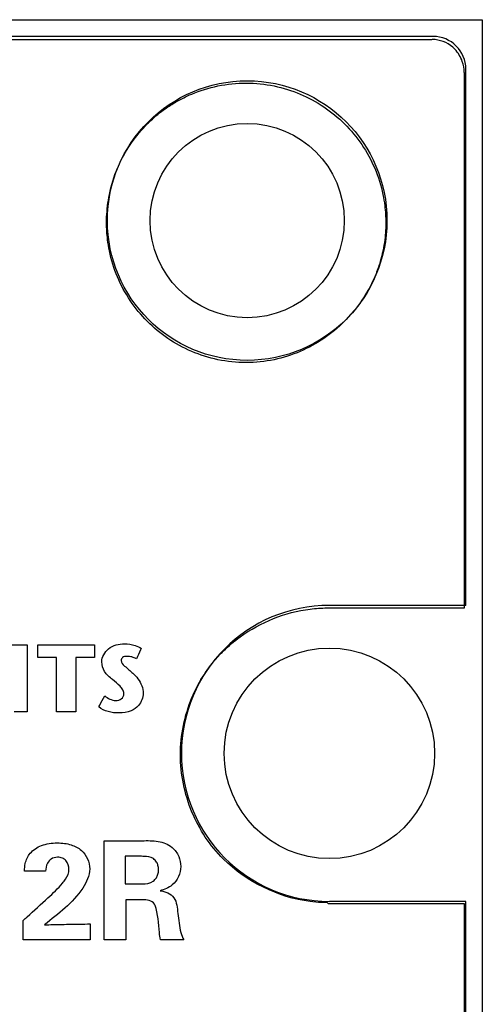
# Model space of a CAD drawing. Header units: inches. Extents: x 0 to 34, y 0 to 22.
# Tile 18 of 59: x 7.234 to 7.516, y 10.403 to 11.002. Entities that reach past the tile are written whole.
import ezdxf

# ---------------------------------------------------------------- set-up
doc = ezdxf.new("R2010")
doc.units = ezdxf.units.IN
doc.header["$LTSCALE"] = 1.87
doc.header["$MEASUREMENT"] = 0
doc.layers.get('0').update_dxf_attribs({"linetype": 'CONTINUOUS'})
doc.layers.add('DATUMCURVES', color=7, linetype='CONTINUOUS')

msp = doc.modelspace()

# ---------------------------------------------------------------- linework, layer by layer
at = {"color": 7, "linetype": 'CONTINUOUS'}
for p, q in [((7.05734, 11.00213), (7.51574, 11.00213)), ((7.51574, 11.00213), (7.51574, 5.93583)), ((7.48574, 10.99198), (7.16274, 10.99198)), ((7.50574, 10.64598), (7.50574, 10.97198)), ((7.50574, 10.64598), (7.42274, 10.64598)), ((7.50574, 10.46598), (7.42274, 10.46598)), ((7.50571, 6.47168), (7.50574, 10.46598))]:
    msp.add_line(p, q, dxfattribs=at)
for centre, radius in [((7.37274, 10.87998), 0.085), ((7.37274, 10.87998), 0.05906), ((7.42274, 10.55598), 0.064)]:
    msp.add_circle(centre, radius, dxfattribs=at)
for centre, radius, start, end in [((7.48574, 10.97198), 0.02, 359.99963, 89.99963), ((7.42274, 10.55598), 0.09, 89.99963, 269.99963)]:
    msp.add_arc(centre, radius, start, end, dxfattribs=at)
at = {"layer": 'DATUMCURVES', "color": 40, "linetype": 'CONTINUOUS'}
for points, knots in [([(7.48484, 10.98998, 3.27326), (7.46804, 10.98998, 3.27326), (7.36054, 10.98998, 3.27326), (7.25303, 10.98998, 3.27326), (7.16232, 10.98998, 3.27326)], [0, 0, 0, 0, 0.15625, 1, 1, 1, 1]), ([(7.50483, 10.64598, 3.27326), (7.50483, 10.66241, 3.27326), (7.50483, 10.77041, 3.27326), (7.50483, 10.87842, 3.27326), (7.50483, 10.96998, 3.27326)], [0, 0, 0, 0, 0.152165, 1, 1, 1, 1]), ([(7.32943, 10.95216, 3.27326), (7.33249, 10.95393, 3.27326), (7.34059, 10.95798, 3.27326), (7.3547, 10.96238, 3.27326), (7.37201, 10.96415, 3.27326), (7.38929, 10.96238, 3.27326), (7.41048, 10.95573, 3.27326), (7.43342, 10.94023, 3.27326), (7.44909, 10.91733, 3.27326), (7.45482, 10.89921, 3.27326), (7.45612, 10.89128, 3.27326), (7.4564, 10.889, 3.27326)], [0, 0, 0, 0, 0.065242, 0.165869, 0.266496, 0.365618, 0.46474, 0.662985, 0.861229, 0.960351, 1, 1, 1, 1]), ([(7.3024, 10.92729, 3.27326), (7.30526, 10.93139, 3.27326), (7.30909, 10.93597, 3.27326), (7.31337, 10.94011, 3.27326), (7.31407, 10.94077, 3.27326)], [0, 0, 0, 0, 0.837571, 1, 1, 1, 1]), ([(7.28782, 10.889, 3.27326), (7.2881, 10.89128, 3.27326), (7.28938, 10.89921, 3.27326), (7.29318, 10.91144, 3.27326), (7.29805, 10.92063, 3.27326), (7.30069, 10.92473, 3.27326)], [0, 0, 0, 0, 0.17439, 0.610367, 1, 1, 1, 1]), ([(7.28782, 10.86833, 3.27326), (7.28741, 10.87172, 3.27326), (7.28713, 10.87632, 3.27326), (7.28722, 10.88092, 3.27326), (7.28726, 10.88208, 3.27326)], [0, 0, 0, 0, 0.747104, 1, 1, 1, 1]), ([(7.44385, 10.83355, 3.27326), (7.44044, 10.82818, 3.27326), (7.42958, 10.81463, 3.27326), (7.41048, 10.80159, 3.27326), (7.38929, 10.79484, 3.27326), (7.372, 10.79303, 3.27326), (7.3547, 10.79484, 3.27326), (7.33339, 10.80159, 3.27326), (7.31051, 10.81725, 3.27326), (7.29502, 10.84021, 3.27326), (7.28937, 10.85822, 3.27326), (7.2881, 10.86607, 3.27326), (7.28782, 10.86833, 3.27326)], [0, 0, 0, 0, 0.091676, 0.249476, 0.328376, 0.407276, 0.487374, 0.567472, 0.727667, 0.887863, 0.967961, 1, 1, 1, 1]), ([(7.4564, 10.86833, 3.27326), (7.45612, 10.86607, 3.27326), (7.45562, 10.86308, 3.27326), (7.45497, 10.86015, 3.27326), (7.4548, 10.85942, 3.27326)], [0, 0, 0, 0, 0.749791, 1, 1, 1, 1]), ([(7.45319, 10.85356, 3.27326), (7.45235, 10.85089, 3.27326), (7.44993, 10.84438, 3.27326), (7.44675, 10.83825, 3.27326), (7.44459, 10.83473, 3.27326)], [0, 0, 0, 0, 0.40034, 1, 1, 1, 1]), ([(7.42274, 10.64441, 3.27326), (7.42683, 10.64441, 3.27326), (7.45419, 10.64441, 3.27326), (7.48155, 10.64441, 3.27326), (7.50483, 10.64441, 3.27326)], [0, 0, 0, 0, 0.149334, 1, 1, 1, 1]), ([(7.22951, 10.62188, 3.27326), (7.22999, 10.62188, 3.27326), (7.2331, 10.62188, 3.27326), (7.23621, 10.62188, 3.27326), (7.23883, 10.62188, 3.27326)], [0, 0, 0, 0, 0.15625, 1, 1, 1, 1]), ([(7.23883, 10.62188, 3.27326), (7.23883, 10.61976, 3.27326), (7.23883, 10.60621, 3.27326), (7.23883, 10.59266, 3.27326), (7.23883, 10.58123, 3.27326)], [0, 0, 0, 0, 0.15625, 1, 1, 1, 1]), ([(7.24539, 10.61427, 3.27326), (7.24539, 10.61467, 3.27326), (7.24539, 10.6172, 3.27326), (7.24539, 10.61974, 3.27326), (7.24539, 10.62188, 3.27326)], [0, 0, 0, 0, 0.15625, 1, 1, 1, 1]), ([(7.24539, 10.62188, 3.27326), (7.24719, 10.62188, 3.27326), (7.25871, 10.62188, 3.27326), (7.27022, 10.62188, 3.27326), (7.27994, 10.62188, 3.27326)], [0, 0, 0, 0, 0.15625, 1, 1, 1, 1]), ([(7.27994, 10.62188, 3.27326), (7.27994, 10.62148, 3.27326), (7.27994, 10.61895, 3.27326), (7.27994, 10.61641, 3.27326), (7.27994, 10.61427, 3.27326)], [0, 0, 0, 0, 0.15625, 1, 1, 1, 1]), ([(7.28432, 10.61166, 3.27326), (7.28432, 10.61463, 3.27326), (7.28801, 10.62103, 3.27326), (7.29697, 10.62313, 3.27326), (7.30385, 10.62197, 3.27326), (7.3072, 10.62059, 3.27326), (7.30837, 10.61985, 3.27326)], [0, 0, 0, 0, 0.299099, 0.639505, 0.860918, 1, 1, 1, 1]), ([(7.35657, 10.61654, 3.27326), (7.35713, 10.61712, 3.27326), (7.36078, 10.62081, 3.27326), (7.3648, 10.62418, 3.27326), (7.3684, 10.62678, 3.27326)], [0, 0, 0, 0, 0.155487, 1, 1, 1, 1]), ([(7.30837, 10.61985, 3.27326), (7.30821, 10.61951, 3.27326), (7.30719, 10.61738, 3.27326), (7.30618, 10.61525, 3.27326), (7.30533, 10.61346, 3.27326)], [0, 0, 0, 0, 0.15625, 1, 1, 1, 1]), ([(7.25674, 10.61427, 3.27326), (7.25615, 10.61427, 3.27326), (7.25237, 10.61427, 3.27326), (7.24858, 10.61427, 3.27326), (7.24539, 10.61427, 3.27326)], [0, 0, 0, 0, 0.15625, 1, 1, 1, 1]), ([(7.25674, 10.58123, 3.27326), (7.25674, 10.58295, 3.27326), (7.25674, 10.59397, 3.27326), (7.25674, 10.60498, 3.27326), (7.25674, 10.61427, 3.27326)], [0, 0, 0, 0, 0.15625, 1, 1, 1, 1]), ([(7.27994, 10.61427, 3.27326), (7.27935, 10.61427, 3.27326), (7.27556, 10.61427, 3.27326), (7.27178, 10.61427, 3.27326), (7.26858, 10.61427, 3.27326)], [0, 0, 0, 0, 0.15625, 1, 1, 1, 1]), ([(7.26858, 10.61427, 3.27326), (7.26858, 10.61255, 3.27326), (7.26858, 10.60154, 3.27326), (7.26858, 10.59052, 3.27326), (7.26858, 10.58123, 3.27326)], [0, 0, 0, 0, 0.15625, 1, 1, 1, 1]), ([(7.28607, 10.59098, 3.27326), (7.28798, 10.58947, 3.27326), (7.29142, 10.58756, 3.27326), (7.29652, 10.58867, 3.27326), (7.29815, 10.59199, 3.27326), (7.2972, 10.59486, 3.27326), (7.29471, 10.59768, 3.27326), (7.29065, 10.60093, 3.27326), (7.28566, 10.60514, 3.27326), (7.28432, 10.60961, 3.27326), (7.28432, 10.61166, 3.27326)], [0, 0, 0, 0, 0.189243, 0.279703, 0.37326, 0.435006, 0.503916, 0.662373, 0.84076, 1, 1, 1, 1]), ([(7.30533, 10.61346, 3.27326), (7.30451, 10.61397, 3.27326), (7.3026, 10.61473, 3.27326), (7.29975, 10.6151, 3.27326), (7.29692, 10.61473, 3.27326), (7.29541, 10.61172, 3.27326), (7.29904, 10.60823, 3.27326), (7.30159, 10.60623, 3.27326), (7.3032, 10.60469, 3.27326)], [0, 0, 0, 0, 0.135271, 0.282334, 0.409325, 0.500954, 0.687632, 1, 1, 1, 1]), ([(7.41103, 10.46587, 3.27326), (7.39156, 10.46839, 3.27326), (7.36084, 10.48342, 3.27326), (7.33695, 10.51976, 3.27326), (7.32971, 10.55512, 3.27326), (7.33648, 10.58828, 3.27326), (7.34768, 10.60649, 3.27326), (7.35384, 10.61355, 3.27326)], [0, 0, 0, 0, 0.303861, 0.483722, 0.669444, 0.854594, 1, 1, 1, 1]), ([(7.3032, 10.60469, 3.27326), (7.3043, 10.60363, 3.27326), (7.30759, 10.60036, 3.27326), (7.30948, 10.59562, 3.27326), (7.30948, 10.5925, 3.27326)], [0, 0, 0, 0, 0.328237, 1, 1, 1, 1]), ([(7.30948, 10.5925, 3.27326), (7.30948, 10.58987, 3.27326), (7.30753, 10.5853, 3.27326), (7.30172, 10.58117, 3.27326), (7.295, 10.58023, 3.27326), (7.2882, 10.58102, 3.27326), (7.28409, 10.58291, 3.27326), (7.28247, 10.58425, 3.27326)], [0, 0, 0, 0, 0.232558, 0.39616, 0.614047, 0.814106, 1, 1, 1, 1]), ([(7.28247, 10.58425, 3.27326), (7.28266, 10.5846, 3.27326), (7.28386, 10.58684, 3.27326), (7.28506, 10.58909, 3.27326), (7.28607, 10.59098, 3.27326)], [0, 0, 0, 0, 0.15625, 1, 1, 1, 1]), ([(7.23883, 10.58123, 3.27326), (7.23841, 10.58123, 3.27326), (7.23577, 10.58123, 3.27326), (7.23313, 10.58123, 3.27326), (7.23091, 10.58123, 3.27326)], [0, 0, 0, 0, 0.15625, 1, 1, 1, 1]), ([(7.26858, 10.58123, 3.27326), (7.26797, 10.58123, 3.27326), (7.26402, 10.58123, 3.27326), (7.26007, 10.58123, 3.27326), (7.25674, 10.58123, 3.27326)], [0, 0, 0, 0, 0.15625, 1, 1, 1, 1]), ([(7.28575, 10.44266, 3.27326), (7.28575, 10.44579, 3.27326), (7.28575, 10.46586, 3.27326), (7.28575, 10.48593, 3.27326), (7.28576, 10.50287, 3.27326)], [0, 0, 0, 0, 0.15625, 1, 1, 1, 1]), ([(7.28576, 10.50287, 3.27326), (7.28696, 10.50287, 3.27326), (7.29464, 10.50287, 3.27326), (7.30233, 10.50287, 3.27326), (7.30881, 10.50287, 3.27326)], [0, 0, 0, 0, 0.15625, 1, 1, 1, 1]), ([(7.30881, 10.50287, 3.27326), (7.31209, 10.50291, 3.27326), (7.31843, 10.50309, 3.27326), (7.32696, 10.49992, 3.27326), (7.33144, 10.49364, 3.27326), (7.3323, 10.48927, 3.27326), (7.3323, 10.48721, 3.27326)], [0, 0, 0, 0, 0.306786, 0.593488, 0.807482, 1, 1, 1, 1]), ([(7.23733, 10.4843, 3.27326), (7.23733, 10.48589, 3.27326), (7.23754, 10.48978, 3.27326), (7.24052, 10.49606, 3.27326), (7.24641, 10.49984, 3.27326), (7.25232, 10.50129, 3.27326), (7.25845, 10.50175, 3.27326), (7.26537, 10.5009, 3.27326), (7.27393, 10.4967, 3.27326), (7.27698, 10.48986, 3.27326), (7.27698, 10.48571, 3.27326)], [0, 0, 0, 0, 0.082349, 0.201189, 0.345855, 0.428013, 0.516822, 0.664055, 0.78546, 1, 1, 1, 1]), ([(7.26433, 10.48538, 3.27326), (7.26433, 10.48727, 3.27326), (7.26351, 10.4903, 3.27326), (7.26029, 10.49249, 3.27326), (7.25704, 10.49302, 3.27326), (7.25344, 10.49219, 3.27326), (7.2507, 10.4888, 3.27326), (7.25017, 10.48597, 3.27326), (7.25007, 10.4843, 3.27326)], [0, 0, 0, 0, 0.238904, 0.350598, 0.475171, 0.647631, 0.788595, 1, 1, 1, 1]), ([(7.30716, 10.49337, 3.27326), (7.30671, 10.49337, 3.27326), (7.30382, 10.49337, 3.27326), (7.30093, 10.49337, 3.27326), (7.29849, 10.49337, 3.27326)], [0, 0, 0, 0, 0.15625, 1, 1, 1, 1]), ([(7.29849, 10.49337, 3.27326), (7.29849, 10.4925, 3.27326), (7.29849, 10.48689, 3.27326), (7.29849, 10.48128, 3.27326), (7.29849, 10.47655, 3.27326)], [0, 0, 0, 0, 0.15625, 1, 1, 1, 1]), ([(7.31565, 10.49196, 3.27326), (7.31405, 10.49309, 3.27326), (7.31092, 10.49339, 3.27326), (7.30808, 10.49337, 3.27326), (7.30716, 10.49337, 3.27326)], [0, 0, 0, 0, 0.680214, 1, 1, 1, 1]), ([(7.31549, 10.47822, 3.27326), (7.31628, 10.4788, 3.27326), (7.31749, 10.48011, 3.27326), (7.31859, 10.48257, 3.27326), (7.31892, 10.48517, 3.27326), (7.31863, 10.48773, 3.27326), (7.31766, 10.49014, 3.27326), (7.31647, 10.49143, 3.27326), (7.31565, 10.49196, 3.27326)], [0, 0, 0, 0, 0.186817, 0.329825, 0.508998, 0.679894, 0.814137, 1, 1, 1, 1]), ([(7.25007, 10.4843, 3.27326), (7.24941, 10.4843, 3.27326), (7.24516, 10.4843, 3.27326), (7.24092, 10.4843, 3.27326), (7.23733, 10.4843, 3.27326)], [0, 0, 0, 0, 0.15625, 1, 1, 1, 1]), ([(7.27698, 10.48571, 3.27326), (7.27698, 10.48155, 3.27326), (7.26994, 10.46738, 3.27326), (7.25785, 10.45846, 3.27326), (7.24949, 10.45174, 3.27326)], [0, 0, 0, 0, 0.278429, 1, 1, 1, 1]), ([(7.26032, 10.47697, 3.27326), (7.26102, 10.47781, 3.27326), (7.26301, 10.48021, 3.27326), (7.26433, 10.48333, 3.27326), (7.26433, 10.48538, 3.27326)], [0, 0, 0, 0, 0.346758, 1, 1, 1, 1]), ([(7.3323, 10.48721, 3.27326), (7.3323, 10.48307, 3.27326), (7.32903, 10.47566, 3.27326), (7.32234, 10.47322, 3.27326), (7.31973, 10.47247, 3.27326)], [0, 0, 0, 0, 0.603517, 1, 1, 1, 1]), ([(7.29849, 10.47655, 3.27326), (7.29903, 10.47655, 3.27326), (7.30251, 10.47655, 3.27326), (7.30598, 10.47655, 3.27326), (7.30891, 10.47655, 3.27326)], [0, 0, 0, 0, 0.15625, 1, 1, 1, 1]), ([(7.31973, 10.47247, 3.27326), (7.32286, 10.47219, 3.27326), (7.32994, 10.46911, 3.27326), (7.3301, 10.46189, 3.27326), (7.33055, 10.45865, 3.27326)], [0, 0, 0, 0, 0.489677, 1, 1, 1, 1]), ([(7.23651, 10.4544, 3.27326), (7.23729, 10.45512, 3.27326), (7.24231, 10.4597, 3.27326), (7.24734, 10.46428, 3.27326), (7.25158, 10.46814, 3.27326)], [0, 0, 0, 0, 0.15625, 1, 1, 1, 1]), ([(7.31024, 10.46697, 3.27326), (7.30965, 10.46697, 3.27326), (7.30587, 10.46697, 3.27326), (7.3021, 10.46697, 3.27326), (7.29891, 10.46697, 3.27326)], [0, 0, 0, 0, 0.15625, 1, 1, 1, 1]), ([(7.29891, 10.46697, 3.27326), (7.29891, 10.46571, 3.27326), (7.29891, 10.4576, 3.27326), (7.29891, 10.44949, 3.27326), (7.29891, 10.44266, 3.27326)], [0, 0, 0, 0, 0.15625, 1, 1, 1, 1]), ([(7.31998, 10.44266, 3.27326), (7.31972, 10.4441, 3.27326), (7.3187, 10.45106, 3.27326), (7.3186, 10.45829, 3.27326), (7.31673, 10.46356, 3.27326)], [0, 0, 0, 0, 0.207479, 1, 1, 1, 1]), ([(7.50483, 10.46449, 3.27326), (7.50052, 10.46449, 3.27326), (7.47316, 10.46449, 3.27326), (7.44579, 10.46449, 3.27326), (7.42274, 10.46449, 3.27326)], [0, 0, 0, 0, 0.157531, 1, 1, 1, 1]), ([(7.50481, 6.47118, 3.27326), (7.50481, 6.67916, 3.27326), (7.50482, 8.01027, 3.27326), (7.50482, 9.34137, 3.27326), (7.50483, 10.46449, 3.27326)], [0, 0, 0, 0, 0.15625, 1, 1, 1, 1]), ([(7.23651, 10.44266, 3.27326), (7.23651, 10.44327, 3.27326), (7.23651, 10.44718, 3.27326), (7.23651, 10.4511, 3.27326), (7.23651, 10.4544, 3.27326)], [0, 0, 0, 0, 0.15625, 1, 1, 1, 1]), ([(7.33055, 10.45865, 3.27326), (7.33106, 10.45474, 3.27326), (7.33144, 10.44924, 3.27326), (7.33335, 10.44396, 3.27326), (7.33422, 10.44266, 3.27326)], [0, 0, 0, 0, 0.714946, 1, 1, 1, 1]), ([(7.24949, 10.45174, 3.27326), (7.2512, 10.45177, 3.27326), (7.25653, 10.45188, 3.27326), (7.26186, 10.45202, 3.27326), (7.26548, 10.45207, 3.27326)], [0, 0, 0, 0, 0.320584, 1, 1, 1, 1]), ([(7.26548, 10.45207, 3.27326), (7.26726, 10.4521, 3.27326), (7.2712, 10.45218, 3.27326), (7.27515, 10.45222, 3.27326), (7.2773, 10.45232, 3.27326)], [0, 0, 0, 0, 0.451803, 1, 1, 1, 1]), ([(7.2773, 10.45232, 3.27326), (7.2773, 10.45182, 3.27326), (7.2773, 10.44859, 3.27326), (7.2773, 10.44537, 3.27326), (7.2773, 10.44266, 3.27326)], [0, 0, 0, 0, 0.15625, 1, 1, 1, 1]), ([(7.2773, 10.44266, 3.27326), (7.27518, 10.44266, 3.27326), (7.26158, 10.44266, 3.27326), (7.24798, 10.44266, 3.27326), (7.23651, 10.44266, 3.27326)], [0, 0, 0, 0, 0.15625, 1, 1, 1, 1]), ([(7.29891, 10.44266, 3.27326), (7.29823, 10.44266, 3.27326), (7.29384, 10.44266, 3.27326), (7.28946, 10.44266, 3.27326), (7.28575, 10.44266, 3.27326)], [0, 0, 0, 0, 0.15625, 1, 1, 1, 1]), ([(7.33422, 10.44266, 3.27326), (7.33348, 10.44266, 3.27326), (7.32873, 10.44266, 3.27326), (7.32398, 10.44266, 3.27326), (7.31998, 10.44266, 3.27326)], [0, 0, 0, 0, 0.15625, 1, 1, 1, 1])]:
    msp.add_open_spline(points, degree=3, knots=knots, dxfattribs=at)
for points in [[(7.48547, 10.99008, 3.27326), (7.48526, 10.99005, 3.27326), (7.48505, 10.99001, 3.27326), (7.48484, 10.98998, 3.27326)], [(7.49777, 10.98538, 3.27326), (7.49433, 10.98833, 3.27326), (7.48984, 10.99008, 3.27326), (7.48547, 10.99008, 3.27326)], [(7.49911, 10.98411, 3.27326), (7.49869, 10.98455, 3.27326), (7.49824, 10.98498, 3.27326), (7.49777, 10.98538, 3.27326)], [(7.50359, 10.97671, 3.27326), (7.50265, 10.97944, 3.27326), (7.50113, 10.982, 3.27326), (7.49911, 10.98411, 3.27326)], [(7.50472, 10.97009, 3.27326), (7.50472, 10.97231, 3.27326), (7.50434, 10.97456, 3.27326), (7.50359, 10.97671, 3.27326)], [(7.50483, 10.96998, 3.27326), (7.5048, 10.97002, 3.27326), (7.50476, 10.97006, 3.27326), (7.50472, 10.97009, 3.27326)], [(7.32287, 10.94794, 3.27326), (7.32498, 10.94944, 3.27326), (7.32717, 10.95085, 3.27326), (7.32943, 10.95216, 3.27326)], [(7.31407, 10.94077, 3.27326), (7.31684, 10.94335, 3.27326), (7.31977, 10.94575, 3.27326), (7.32287, 10.94794, 3.27326)], [(7.30069, 10.92473, 3.27326), (7.30124, 10.92559, 3.27326), (7.30181, 10.92645, 3.27326), (7.3024, 10.92729, 3.27326)], [(7.28726, 10.88208, 3.27326), (7.28736, 10.8844, 3.27326), (7.28754, 10.88671, 3.27326), (7.28782, 10.889, 3.27326)], [(7.4564, 10.889, 3.27326), (7.45682, 10.88556, 3.27326), (7.45704, 10.88208, 3.27326), (7.45704, 10.87859, 3.27326)], [(7.45691, 10.87408, 3.27326), (7.4568, 10.87215, 3.27326), (7.45663, 10.87023, 3.27326), (7.4564, 10.86833, 3.27326)], [(7.45704, 10.87859, 3.27326), (7.45704, 10.87709, 3.27326), (7.45699, 10.87558, 3.27326), (7.45691, 10.87408, 3.27326)], [(7.4548, 10.85942, 3.27326), (7.45433, 10.85744, 3.27326), (7.4538, 10.85548, 3.27326), (7.45319, 10.85356, 3.27326)], [(7.44459, 10.83473, 3.27326), (7.44435, 10.83433, 3.27326), (7.4441, 10.83394, 3.27326), (7.44385, 10.83355, 3.27326)], [(7.50483, 10.64441, 3.27326), (7.50483, 10.64493, 3.27326), (7.50483, 10.64545, 3.27326), (7.50483, 10.64598, 3.27326)], [(7.3684, 10.62678, 3.27326), (7.38092, 10.63582, 3.27326), (7.39594, 10.64183, 3.27326), (7.41105, 10.64375, 3.27326)], [(7.41105, 10.64375, 3.27326), (7.41448, 10.64418, 3.27326), (7.41792, 10.64441, 3.27326), (7.42134, 10.64441, 3.27326)], [(7.42134, 10.64441, 3.27326), (7.42158, 10.64441, 3.27326), (7.42182, 10.64441, 3.27326), (7.42207, 10.64441, 3.27326)], [(7.42207, 10.64441, 3.27326), (7.42229, 10.64441, 3.27326), (7.42252, 10.64441, 3.27326), (7.42274, 10.64441, 3.27326)], [(7.35384, 10.61355, 3.27326), (7.35473, 10.61457, 3.27326), (7.35564, 10.61556, 3.27326), (7.35657, 10.61654, 3.27326)], [(7.30891, 10.47655, 3.27326), (7.31117, 10.47655, 3.27326), (7.31372, 10.47681, 3.27326), (7.31549, 10.47822, 3.27326)], [(7.25158, 10.46814, 3.27326), (7.25464, 10.47093, 3.27326), (7.2577, 10.47377, 3.27326), (7.26032, 10.47697, 3.27326)], [(7.31673, 10.46356, 3.27326), (7.31594, 10.46588, 3.27326), (7.31268, 10.46697, 3.27326), (7.31024, 10.46697, 3.27326)], [(7.41791, 10.46527, 3.27326), (7.41562, 10.46537, 3.27326), (7.41333, 10.46557, 3.27326), (7.41103, 10.46587, 3.27326)], [(7.42133, 10.4652, 3.27326), (7.42019, 10.4652, 3.27326), (7.41905, 10.46522, 3.27326), (7.41791, 10.46527, 3.27326)], [(7.42207, 10.46449, 3.27326), (7.42182, 10.46473, 3.27326), (7.42158, 10.46496, 3.27326), (7.42133, 10.4652, 3.27326)], [(7.42274, 10.46449, 3.27326), (7.42252, 10.46449, 3.27326), (7.42229, 10.46449, 3.27326), (7.42207, 10.46449, 3.27326)]]:
    msp.add_open_spline(points, degree=3, dxfattribs=at)

doc.saveas('drawing.dxf')
